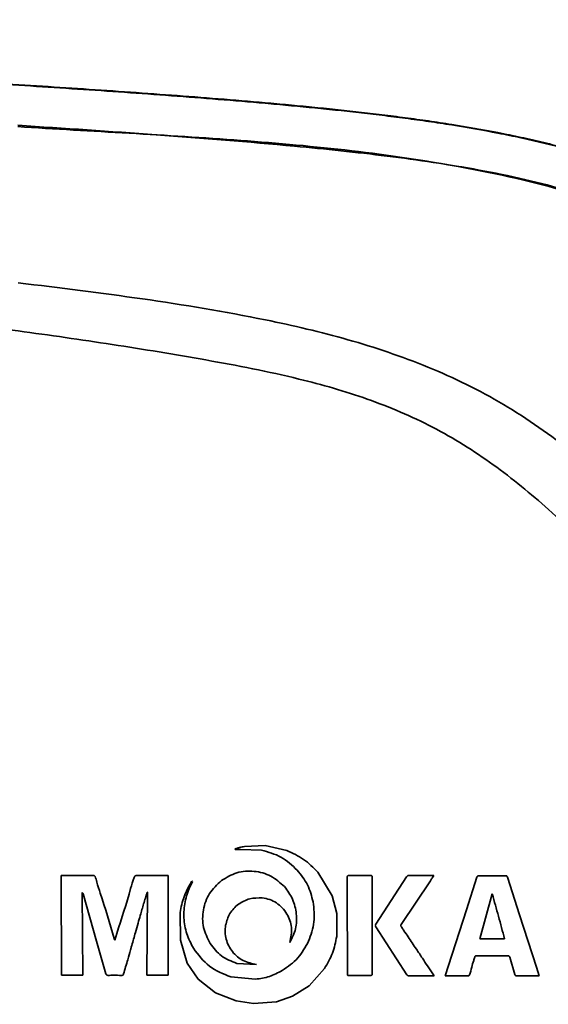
# Model space of a CAD drawing. Header units: millimetres. Extents: x 609 to 1177, y -109 to 470.
# Tile 35 of 40: x 866 to 876, y 265 to 284. Entities that reach past the tile are written whole.
import ezdxf

# ---------------------------------------------------------------- set-up
doc = ezdxf.new("R2010")
doc.units = ezdxf.units.MM

msp = doc.modelspace()

# ---------------------------------------------------------------- linework, layer by layer
at = {"linetype": 'Continuous', "lineweight": 35}
for p, q in [((870.9666, 268.31239), (870.57163, 268.29388)), ((871.38102, 268.21667), (870.9666, 268.31239)), ((870.39338, 268.24952), (870.39522, 268.23277)), ((870.39522, 268.23277), (870.49694, 268.23316)), ((870.49694, 268.23316), (870.89872, 268.22289)), ((867.07367, 267.74019), (867.07544, 265.83367)), ((867.16318, 267.74018), (867.07367, 267.74019)), ((869.1183, 265.83367), (869.11654, 267.73891)), ((872.2514, 267.35174), (871.97596, 267.80241)), ((872.97908, 267.74033), (872.60016, 267.73969)), ((874.19056, 267.73664), (873.70716, 267.73836)), ((875.56275, 267.73517), (875.05292, 267.73404)), ((869.5329, 267.52995), (869.57719, 267.62482)), ((869.57032, 267.62882), (869.55388, 267.60908)), ((869.57719, 267.62482), (869.57032, 267.62882)), ((873.67276, 267.7158), (873.08296, 266.8077)), ((873.56888, 266.80396), (874.1264, 267.63822)), ((875.01651, 267.70792), (874.81583, 267.08449)), ((875.83052, 266.98817), (875.59668, 267.71025)), ((867.48567, 265.83363), (867.46981, 267.41692)), ((867.4882, 267.38655), (867.74793, 266.48725)), ((868.7193, 267.41741), (868.70628, 265.8337)), ((868.713, 267.41889), (868.7193, 267.41741)), ((875.07165, 266.53011), (875.30939, 267.38649)), ((872.33945, 267.01044), (872.2514, 267.35174)), ((869.34352, 267.03228), (869.35105, 266.50545)), ((872.33677, 266.57546), (872.33945, 267.01044)), ((874.81583, 267.08449), (874.47159, 266.01725)), ((876.15586, 265.98469), (875.83052, 266.98817)), ((868.13369, 266.63222), (868.0945, 266.50643)), ((873.08255, 266.75916), (873.67784, 265.84243)), ((867.74793, 266.48725), (867.92698, 265.86281)), ((868.0945, 266.50643), (868.08366, 266.53685)), ((869.35105, 266.50545), (869.47999, 266.06573)), ((875.54345, 266.53006), (875.07165, 266.53011)), ((869.47999, 266.06573), (869.6861, 265.75755)), ((870.4273, 266.05918), (870.80614, 266.038)), ((875.00656, 266.2041), (875.60802, 266.20406)), ((875.64148, 266.17884), (875.74173, 265.84609)), ((871.80766, 265.63337), (872.10359, 265.96308)), ((872.53903, 265.90256), (872.53908, 265.83351)), ((874.1968, 265.82353), (874.17274, 265.86025)), ((874.47159, 266.01725), (874.40918, 265.82218)), ((876.20403, 265.82435), (876.15586, 265.98469)), ((867.07544, 265.83367), (867.48567, 265.83363)), ((868.70628, 265.8337), (869.1183, 265.83367)), ((869.6861, 265.75755), (870.01931, 265.49857)), ((870.78564, 265.75659), (870.31145, 265.80216)), ((872.53908, 265.83351), (872.55552, 265.83104)), ((872.55552, 265.83104), (872.98944, 265.83013)), ((873.72358, 265.82092), (874.16935, 265.82105)), ((874.16935, 265.82105), (874.1968, 265.82353)), ((874.43568, 265.82055), (874.83573, 265.82023)), ((875.77532, 265.8204), (876.1721, 265.82159)), ((876.1721, 265.82159), (876.20403, 265.82435)), ((870.01931, 265.49857), (870.41178, 265.34331)), ((871.49224, 265.4318), (871.80766, 265.63337)), ((870.41178, 265.34331), (870.74879, 265.29173)), ((870.74879, 265.29173), (871.18806, 265.32676)), ((871.18806, 265.32676), (871.49224, 265.4318))]:
    msp.add_line(p, q, dxfattribs=at)
for points, knots in [([(892.60316, 268.31079), (892.60067, 268.31743), (892.59624, 268.32931), (892.53342, 268.4036), (892.45588, 268.49182), (892.35122, 268.60735), (892.22208, 268.74746), (892.07063, 268.90989), (891.89928, 269.09216), (891.64668, 269.35917), (891.36346, 269.65656), (891.05844, 269.97537), (890.82036, 270.22359), (890.57439, 270.47952), (890.32134, 270.74231), (890.0621, 271.01107), (889.79743, 271.28503), (889.52812, 271.56339), (889.16327, 271.93992), (888.79052, 272.32377), (888.41156, 272.7131), (888.12453, 273.00748), (887.83472, 273.30414), (887.54234, 273.60282), (887.24753, 273.90326), (886.95044, 274.20521), (886.65127, 274.50836), (886.24956, 274.91393), (885.84362, 275.32118), (885.4334, 275.72906), (885.12352, 276.03499), (884.81134, 276.34058), (884.49671, 276.64547), (884.1795, 276.94917), (883.85925, 277.25134), (883.5357, 277.55144), (883.09941, 277.94796), (882.65513, 278.33756), (882.20073, 278.71703), (881.85431, 278.99563), (881.50178, 279.26719), (881.14266, 279.53058), (880.77646, 279.78473), (880.40289, 280.02845), (880.02175, 280.26061), (879.50332, 280.55339), (878.96948, 280.81925), (878.42242, 281.05603), (878.00611, 281.21915), (877.58436, 281.36809), (877.15787, 281.50341), (876.7274, 281.62587), (876.29359, 281.73643), (875.85701, 281.83613), (875.2719, 281.95607), (874.68299, 282.05876), (874.09168, 282.14823), (873.64729, 282.20959), (873.20215, 282.26601), (872.75637, 282.31818), (872.31008, 282.36672), (871.86337, 282.41215), (871.41633, 282.4549), (870.81993, 282.50883), (870.07382, 282.57135), (869.17782, 282.64057), (868.28123, 282.70543), (867.38413, 282.76703), (866.4865, 282.82616), (865.58861, 282.8834), (864.69069, 282.93918), (863.79272, 282.99385), (862.59538, 283.0656), (861.39812, 283.13604), (860.20136, 283.20572), (859.30411, 283.25767), (858.40728, 283.30938), (857.51095, 283.36089), (856.61534, 283.41226), (855.72068, 283.46348), (854.82727, 283.51455), (853.63782, 283.58245), (852.4527, 283.65003), (851.27662, 283.71707), (850.40159, 283.7669), (849.53604, 283.81615), (848.68593, 283.8645), (847.85793, 283.91154), (847.06467, 283.95657), (846.32261, 283.99858), (845.6591, 284.03601), (845.14075, 284.06502), (844.87828, 284.07953), (844.76682, 284.0857)], [0, 0, 0, 0, 0.0098087, 0.0175283, 0.02524883, 0.03297047, 0.04069115, 0.04841019, 0.05612776, 0.06384393, 0.07928829, 0.08699831, 0.09470668, 0.10241382, 0.11012017, 0.11782565, 0.12553025, 0.1332341, 0.14093777, 0.15634695, 0.16404913, 0.17175125, 0.17945329, 0.18715516, 0.19485686, 0.20255826, 0.21025951, 0.2179609, 0.23336539, 0.24106715, 0.248769, 0.25647095, 0.26417299, 0.27187559, 0.27957901, 0.28728285, 0.29498709, 0.31039917, 0.3181063, 0.32581446, 0.33352364, 0.34123426, 0.34894611, 0.35665893, 0.36437274, 0.37208768, 0.38752639, 0.39524198, 0.40295739, 0.41067235, 0.41838609, 0.4260985, 0.43380959, 0.44151934, 0.4492278, 0.464643, 0.47234775, 0.480051, 0.48775335, 0.49545487, 0.50315558, 0.51085546, 0.51855472, 0.52625348, 0.54164965, 0.55704499, 0.57243954, 0.58783531, 0.60323226, 0.6186272, 0.63402009, 0.64941322, 0.66480659, 0.6955948, 0.71098867, 0.72638265, 0.74177673, 0.75717131, 0.77256667, 0.78796266, 0.80335931, 0.81875701, 0.84956608, 0.86497289, 0.8803833, 0.89579989, 0.9112251, 0.92666057, 0.94211191, 0.95758162, 0.97307194, 0.9885655, 1, 1, 1, 1]), ([(844.78816, 284.09233), (844.89925, 284.08622), (845.16081, 284.07182), (845.67735, 284.04309), (846.33864, 284.00605), (847.07839, 283.96441), (847.86957, 283.91973), (848.69575, 283.87295), (849.54436, 283.82482), (850.40866, 283.77572), (851.28266, 283.72602), (852.45771, 283.65913), (853.64199, 283.59162), (854.83074, 283.52375), (855.72375, 283.4727), (856.61805, 283.42151), (857.51334, 283.37017), (858.40938, 283.31866), (859.30595, 283.26696), (860.20296, 283.21502), (861.39942, 283.14536), (862.59639, 283.07493), (863.79346, 283.0032), (864.69126, 282.94853), (865.589, 282.89276), (866.48666, 282.83553), (867.38404, 282.77642), (868.2809, 282.71483), (869.17734, 282.64997), (870.07324, 282.58076), (870.81927, 282.51825), (871.41563, 282.46432), (871.86262, 282.42157), (872.30929, 282.37615), (872.75554, 282.32761), (873.20129, 282.27543), (873.64641, 282.21902), (874.09078, 282.15767), (874.6821, 282.0682), (875.27103, 281.96551), (875.85622, 281.84558), (876.2929, 281.74587), (876.72684, 281.6353), (877.15748, 281.51282), (877.58415, 281.37747), (878.00611, 281.22849), (878.42265, 281.06532), (878.97004, 280.82846), (879.50419, 280.56247), (880.0229, 280.26953), (880.40423, 280.03725), (880.77794, 279.79341), (881.14425, 279.53913), (881.50343, 279.27562), (881.85599, 279.00397), (882.2024, 278.72528), (882.65673, 278.34573), (883.10091, 277.95607), (883.53706, 277.55952), (883.86045, 277.25943), (884.18053, 276.95727), (884.49757, 276.6536), (884.812, 276.34875), (885.12398, 276.04321), (885.43364, 275.73735), (885.84355, 275.32956), (886.24917, 274.92241), (886.65056, 274.51694), (886.94948, 274.21389), (887.24632, 273.91202), (887.54086, 273.61167), (887.83298, 273.31308), (888.12252, 273.01651), (888.40928, 272.72223), (888.78786, 272.33305), (889.16024, 271.94932), (889.52471, 271.5729), (889.79373, 271.29465), (890.05809, 271.02079), (890.31703, 270.75213), (890.56977, 270.48943), (890.81542, 270.23361), (891.05317, 269.98549), (891.35774, 269.66684), (891.64053, 269.3696), (891.89275, 269.10269), (892.06382, 268.92052), (892.21502, 268.75819), (892.344, 268.61812), (892.44831, 268.50283), (892.52639, 268.41399), (892.59992, 268.32641), (892.6041, 268.31241), (892.6069, 268.30307)], [0, 0, 0, 0, 0.01133865, 0.02669672, 0.04205157, 0.05739449, 0.07272813, 0.08805468, 0.10337745, 0.11869728, 0.13401554, 0.14933292, 0.17997194, 0.19528771, 0.2106034, 0.22591903, 0.24123461, 0.25655014, 0.27186567, 0.28718125, 0.30249687, 0.33312917, 0.34844506, 0.36376111, 0.37907736, 0.39439412, 0.40971133, 0.42502891, 0.44034713, 0.45566636, 0.47098696, 0.47864785, 0.48630928, 0.49397136, 0.50163419, 0.50929791, 0.51696266, 0.5246286, 0.5322959, 0.54763728, 0.55530957, 0.56298375, 0.57065983, 0.57833776, 0.58601735, 0.59369835, 0.60138038, 0.60906302, 0.62443513, 0.63211658, 0.63979671, 0.64747522, 0.65515196, 0.66282683, 0.67049984, 0.67817104, 0.6858405, 0.70117597, 0.70884105, 0.71650498, 0.72416792, 0.73182997, 0.7394913, 0.74715203, 0.75481226, 0.76247207, 0.77779203, 0.78545098, 0.79310974, 0.80076837, 0.80842689, 0.81608534, 0.82374373, 0.83140206, 0.83906036, 0.8543803, 0.86203871, 0.86969712, 0.87735567, 0.88501436, 0.89267324, 0.90033229, 0.90799167, 0.91565151, 0.9309919, 0.93865387, 0.94631644, 0.95397973, 0.96164381, 0.96930834, 0.97697252, 0.98463642, 1, 1, 1, 1]), ([(893.25589, 266.92519), (893.25073, 266.9377), (893.24043, 266.96272), (893.05151, 267.16218), (892.72852, 267.48279), (892.29223, 267.90843), (891.77377, 268.4156), (891.20396, 268.97593), (890.40618, 269.76455), (889.35416, 270.81299), (888.03539, 272.13433), (886.67746, 273.48686), (885.30863, 274.86425), (883.91716, 276.23569), (882.4585, 277.55979), (881.0325, 278.70907), (879.6185, 279.62876), (878.23899, 280.3137), (876.60365, 280.88483), (874.72372, 281.30072), (872.62369, 281.60738), (870.50144, 281.7956), (868.37118, 281.92379), (866.94946, 282.00325), (866.24001, 282.05037), (866.24001, 282.05037)], [0, 0, 0, 0, 0.03056721, 0.06112323, 0.09153129, 0.12196332, 0.15086029, 0.17987517, 0.20884576, 0.26387703, 0.31911959, 0.37429447, 0.42797887, 0.48177722, 0.53553473, 0.58916332, 0.63070986, 0.67238005, 0.71389071, 0.7708868, 0.82799646, 0.88532539, 0.94274392, 0.99999968, 1, 1, 1, 1]), ([(866.24145, 282.07424), (867.12383, 282.01619), (868.88864, 281.90006), (871.24133, 281.70957), (873.30056, 281.4989), (875.05961, 281.24206), (876.58589, 280.89901), (877.86778, 280.47917), (878.92389, 280.02269), (879.93956, 279.45718), (881.13263, 278.65237), (882.45377, 277.57719), (883.89738, 276.24316), (885.30265, 274.88202), (886.56384, 273.62612), (887.68935, 272.50109), (888.688, 271.50023), (889.66196, 270.52434), (890.60689, 269.58207), (891.34955, 268.84643), (891.89778, 268.30743), (892.32207, 267.89172), (892.72546, 267.4962), (893.04692, 267.17727), (893.23132, 266.98021), (893.26049, 266.93819), (893.25227, 266.93826), (893.25227, 266.93826)], [0, 0, 0, 0, 0.07123408, 0.1424728, 0.19039193, 0.23831495, 0.28612258, 0.31687422, 0.34761691, 0.37938059, 0.41115751, 0.46450185, 0.51788697, 0.57197358, 0.62605093, 0.66700597, 0.70795458, 0.749705, 0.79143252, 0.83433473, 0.85627867, 0.87821331, 0.90818723, 0.93896473, 0.96903486, 0.99999968, 1, 1, 1, 1]), ([(845.18556, 280.48326), (845.68869, 280.42528), (846.69494, 280.30931), (848.36943, 280.1315), (850.39648, 279.9208), (852.76612, 279.67272), (855.45136, 279.38592), (858.14806, 279.09659), (860.84923, 278.80337), (863.5514, 278.49771), (865.95074, 278.19194), (868.04672, 277.89196), (869.83769, 277.59809), (871.47257, 277.28494), (872.92823, 276.86879), (874.185, 276.33677), (875.34208, 275.61215), (876.44448, 274.70598), (877.50756, 273.66049), (878.54389, 272.50234), (879.54582, 271.31634), (880.51258, 270.10346), (881.43721, 268.85916), (882.31271, 267.58413), (882.98637, 266.51678), (883.35991, 265.62092), (883.48238, 265.05922), (883.44677, 264.60436), (883.31781, 264.28727), (883.08765, 264.04108), (882.70633, 263.82004), (882.17024, 263.68554), (880.78741, 263.57157), (878.64294, 263.59741), (875.72446, 263.53107), (872.78405, 263.49122), (869.83707, 263.44417), (866.88776, 263.39912), (863.71194, 263.35019), (860.31093, 263.29839), (856.6867, 263.24411), (853.67323, 263.20047), (851.27261, 263.1662), (849.48045, 263.14105), (847.70259, 263.11716), (845.95767, 263.09621), (844.27106, 263.07996), (843.23317, 263.07412), (842.7142, 263.0712)], [0, 0, 0, 0, 0.020823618, 0.041646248, 0.062477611, 0.093728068, 0.124985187, 0.15624268, 0.187502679, 0.218760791, 0.250019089, 0.27085956, 0.291698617, 0.312534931, 0.328156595, 0.343778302, 0.359390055, 0.375018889, 0.392871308, 0.410732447, 0.428593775, 0.446455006, 0.464318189, 0.482178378, 0.500026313, 0.507831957, 0.515622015, 0.519518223, 0.523410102, 0.52729495, 0.531199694, 0.538990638, 0.546801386, 0.580657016, 0.61451525, 0.648375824, 0.682237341, 0.716102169, 0.7499667, 0.791643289, 0.833322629, 0.87499736, 0.895837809, 0.916675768, 0.937511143, 0.958345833, 0.979171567, 1, 1, 1, 1]), ([(866.2498, 279.06503), (867.04132, 278.96773), (868.6241, 278.77319), (870.72972, 278.42923), (872.55662, 278.00162), (874.09017, 277.48772), (875.54527, 276.77555), (876.86757, 275.839), (878.08136, 274.76497), (879.51026, 273.30051), (881.15418, 271.46139), (882.66513, 269.59574), (883.8255, 268.07763), (884.51899, 267.00404), (884.92801, 266.12748), (885.11504, 265.50456), (885.19544, 264.97861), (885.15648, 264.40156), (884.91966, 263.85719), (884.55451, 263.47465), (884.15641, 263.21653), (883.61546, 262.97809), (882.89581, 262.79339), (881.59523, 262.6598), (879.84691, 262.59933), (877.64833, 262.59223), (875.4319, 262.63124), (872.79592, 262.65228), (869.74561, 262.64644), (867.43291, 262.64498), (866.27664, 262.64425)], [0, 0, 0, 0, 0.05245304, 0.1048876, 0.14035862, 0.17586892, 0.21117129, 0.24660547, 0.28220112, 0.31778102, 0.38136613, 0.44495402, 0.47678774, 0.50855771, 0.52983611, 0.54059239, 0.55131857, 0.56467415, 0.5781105, 0.59028048, 0.60063145, 0.61100832, 0.63141744, 0.65188899, 0.70077001, 0.749752, 0.79882281, 0.84782517, 0.92391813, 1, 1, 1, 1]), ([(870.57163, 268.29388), (870.54162, 268.28769), (870.50652, 268.28045), (870.46221, 268.26817), (870.43271, 268.25996), (870.40814, 268.25344), (870.39338, 268.24952)], [0, 0, 0, 0, 0.49999841, 0.58490931, 0.75074474, 1, 1, 1, 1]), ([(870.89872, 268.22289), (871.02809, 268.18725), (871.28715, 268.11587), (871.48322, 267.93203), (871.58137, 267.84)], [0, 0, 0, 0, 0.49942292, 1, 1, 1, 1]), ([(871.97596, 267.80241), (871.88902, 267.88997), (871.7159, 268.06431), (871.49232, 268.16604), (871.38102, 268.21667)], [0, 0, 0, 0, 0.502202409, 1, 1, 1, 1]), ([(868.08366, 266.53685), (867.99835, 266.82491), (867.8917, 267.18499), (867.75868, 267.57754), (867.73438, 267.69147), (867.71313, 267.73129), (867.70568, 267.73574), (867.69209, 267.73932), (867.67917, 267.73913), (867.66404, 267.7391), (867.64567, 267.73915), (867.47736, 267.73948), (867.31368, 267.73985), (867.16318, 267.74018)], [0, 0, 0, 0, 0.50082807, 0.62603429, 0.68833327, 0.69576924, 0.6987302, 0.70248268, 0.71902185, 0.71993788, 0.72766511, 0.74958592, 1, 1, 1, 1]), ([(869.11654, 267.73891), (868.96698, 267.73892), (868.79243, 267.73893), (868.61013, 267.73895), (868.57283, 267.73897), (868.55437, 267.73899), (868.54196, 267.73903), (868.53361, 267.73903), (868.53116, 267.73903), (868.52024, 267.7389), (868.50528, 267.73789), (868.4875, 267.7331), (868.47303, 267.72283), (868.43829, 267.63964), (868.3427, 267.27455), (868.22662, 266.91782), (868.13369, 266.63222)], [0, 0, 0, 0, 0.25069059, 0.29260003, 0.30556984, 0.31321649, 0.32354219, 0.32637504, 0.32720898, 0.3276546, 0.34468303, 0.35221089, 0.35820134, 0.3737177, 0.49861981, 1, 1, 1, 1]), ([(871.33936, 267.52625), (871.2556, 267.60016), (871.08807, 267.74797), (870.75924, 267.83637), (870.41917, 267.81387), (870.22817, 267.69882), (870.13266, 267.64129)], [0, 0, 0, 0, 0.25017073, 0.50034801, 0.75017013, 1, 1, 1, 1]), ([(871.58137, 267.84), (871.65388, 267.74968), (871.79856, 267.56948), (871.85684, 267.346), (871.88592, 267.23453)], [0, 0, 0, 0, 0.50115735, 1, 1, 1, 1]), ([(872.60016, 267.73969), (872.59401, 267.73968), (872.58465, 267.73967), (872.56948, 267.73941), (872.55834, 267.73807), (872.54932, 267.73503), (872.54473, 267.73216), (872.53872, 267.72263), (872.53751, 267.70952), (872.53201, 267.4177), (872.54079, 266.81514), (872.53964, 266.21783), (872.53903, 265.90256)], [0, 0, 0, 0, 0.00978797, 0.01488194, 0.02414734, 0.02745232, 0.030013, 0.03255831, 0.04504281, 0.05010521, 0.49863054, 1, 1, 1, 1]), ([(873.01429, 265.86388), (873.01401, 266.1809), (873.01358, 266.65643), (873.01277, 267.2112), (873.01322, 267.48837), (873.0124, 267.62717), (873.01344, 267.69195), (873.01243, 267.71974), (873.00934, 267.72886), (873.00614, 267.73367), (873.00139, 267.73692), (872.9924, 267.74005), (872.98468, 267.74021), (872.97908, 267.74033)], [0, 0, 0, 0, 0.50069087, 0.75103588, 0.8762067, 0.93879151, 0.97001675, 0.97896472, 0.98231365, 0.98509924, 0.9879044, 0.99122386, 1, 1, 1, 1]), ([(873.70716, 267.73836), (873.70401, 267.73788), (873.69695, 267.73681), (873.6846, 267.72935), (873.67739, 267.72109), (873.67276, 267.7158)], [0, 0, 0, 0, 0.22469599, 0.50277002, 1, 1, 1, 1]), ([(874.1264, 267.63822), (874.13684, 267.65407), (874.15438, 267.6807), (874.17561, 267.71361), (874.1866, 267.73054), (874.19056, 267.73664)], [0, 0, 0, 0, 0.48450182, 0.81424506, 1, 1, 1, 1]), ([(875.05292, 267.73404), (875.04832, 267.73387), (875.04013, 267.73358), (875.02882, 267.7292), (875.02092, 267.71996), (875.01809, 267.71224), (875.01651, 267.70792)], [0, 0, 0, 0, 0.28062078, 0.49967955, 0.72044519, 1, 1, 1, 1]), ([(875.59668, 267.71025), (875.59519, 267.71431), (875.59253, 267.72156), (875.58528, 267.73041), (875.57473, 267.73475), (875.56705, 267.73502), (875.56275, 267.73517)], [0, 0, 0, 0, 0.28064196, 0.49977102, 0.72004039, 1, 1, 1, 1]), ([(869.55388, 267.60908), (869.50381, 267.51843), (869.40366, 267.33714), (869.36357, 267.1339), (869.34352, 267.03228)], [0, 0, 0, 0, 0.499999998, 1, 1, 1, 1]), ([(870.13266, 267.64129), (870.05028, 267.56415), (869.88549, 267.40986), (869.76941, 267.08515), (869.76757, 266.74036), (869.86869, 266.53823), (869.91924, 266.43716)], [0, 0, 0, 0, 0.24994809, 0.49989897, 0.74994818, 1, 1, 1, 1]), ([(867.46981, 267.41692), (867.47385, 267.41263), (867.48214, 267.40382), (867.48615, 267.39241), (867.4882, 267.38655)], [0, 0, 0, 0, 0.48743597, 1, 1, 1, 1]), ([(868.42014, 266.40278), (868.4434, 266.48434), (868.48371, 266.62572), (868.53799, 266.81685), (868.59027, 267.00001), (868.64537, 267.198), (868.6904, 267.34506), (868.713, 267.41889)], [0, 0, 0, 0, 0.24057536, 0.41699594, 0.56363949, 0.78093079, 1, 1, 1, 1]), ([(869.59889, 266.34798), (869.55101, 266.43874), (869.4545, 266.62165), (869.40706, 266.92963), (869.42275, 267.24107), (869.49606, 267.43335), (869.5329, 267.52995)], [0, 0, 0, 0, 0.24849961, 0.50082681, 0.74922154, 1, 1, 1, 1]), ([(871.43808, 266.46076), (871.48236, 266.54599), (871.57093, 266.71646), (871.57472, 267.00872), (871.51, 267.29248), (871.39624, 267.44833), (871.33936, 267.52625)], [0, 0, 0, 0, 0.2492946, 0.49859265, 0.74927914, 1, 1, 1, 1]), ([(875.30939, 267.38649), (875.34921, 267.24398), (875.42886, 266.95895), (875.50525, 266.67303), (875.54345, 266.53006)], [0, 0, 0, 0, 0.50000293, 1, 1, 1, 1]), ([(870.21254, 266.7892), (870.23457, 266.86697), (870.27863, 267.0225), (870.45109, 267.19948), (870.67116, 267.31075), (870.83312, 267.31044), (870.9141, 267.31029)], [0, 0, 0, 0, 0.24969524, 0.49935927, 0.74969085, 1, 1, 1, 1]), ([(870.9141, 267.31029), (870.96218, 267.30192), (871.057, 267.2854), (871.18705, 267.21907), (871.29823, 267.12431), (871.38578, 267.00902), (871.44632, 266.88142), (871.48802, 266.69645), (871.45832, 266.55627), (871.43808, 266.46076)], [0, 0, 0, 0, 0.12771441, 0.25184564, 0.37803402, 0.50894005, 0.62910436, 0.74727395, 1, 1, 1, 1]), ([(871.88592, 267.23453), (871.90092, 267.10531), (871.93082, 266.84773), (871.84247, 266.6042), (871.79845, 266.48284)], [0, 0, 0, 0, 0.501640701, 1, 1, 1, 1]), ([(873.08296, 266.8077), (873.08048, 266.80353), (873.07603, 266.79605), (873.07304, 266.78351), (873.07562, 266.77085), (873.08008, 266.76332), (873.08255, 266.75916)], [0, 0, 0, 0, 0.27850033, 0.49960032, 0.72331379, 1, 1, 1, 1]), ([(874.17274, 265.86025), (874.1061, 265.95997), (874.00115, 266.11704), (873.84339, 266.35251), (873.72713, 266.52793), (873.6333, 266.66455), (873.58976, 266.73417), (873.56536, 266.76443), (873.56111, 266.7808), (873.56146, 266.78846), (873.56414, 266.79632), (873.56721, 266.80126), (873.56888, 266.80396)], [0, 0, 0, 0, 0.31834128, 0.5014042, 0.75210576, 0.87745506, 0.94012916, 0.97149132, 0.97817188, 0.98453303, 0.99156771, 1, 1, 1, 1]), ([(870.80614, 266.038), (870.71743, 266.05553), (870.58413, 266.08187), (870.4342, 266.18395), (870.33998, 266.28073), (870.2672, 266.39498), (870.22074, 266.52168), (870.19847, 266.65545), (870.20785, 266.74469), (870.21254, 266.7892)], [0, 0, 0, 0, 0.24921828, 0.37448635, 0.49992867, 0.62485569, 0.74992079, 0.8752392, 1, 1, 1, 1]), ([(869.91924, 266.43716), (869.9853, 266.35206), (870.11951, 266.17915), (870.32363, 266.09959), (870.4273, 266.05918)], [0, 0, 0, 0, 0.49214203, 1, 1, 1, 1]), ([(871.79845, 266.48284), (871.73702, 266.37038), (871.61333, 266.14393), (871.4012, 265.99685), (871.29441, 265.9228)], [0, 0, 0, 0, 0.4966034, 1, 1, 1, 1]), ([(872.10359, 265.96308), (872.15953, 266.0585), (872.27152, 266.24952), (872.31501, 266.46675), (872.33677, 266.57546)], [0, 0, 0, 0, 0.499544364, 1, 1, 1, 1]), ([(868.26405, 265.85789), (868.28995, 265.94875), (868.33352, 266.10162), (868.3829, 266.27289), (868.40896, 266.36369), (868.41721, 266.39251), (868.42014, 266.40278)], [0, 0, 0, 0, 0.4999998, 0.84131728, 0.94348489, 1, 1, 1, 1]), ([(870.31145, 265.80216), (870.16743, 265.85913), (869.87821, 265.97353), (869.69225, 266.22283), (869.59889, 266.34798)], [0, 0, 0, 0, 0.49798353, 1, 1, 1, 1]), ([(874.83573, 265.82023), (874.84029, 265.82034), (874.84848, 265.82054), (874.85957, 265.82384), (874.86794, 265.83045), (874.89685, 265.88071), (874.91038, 265.98093), (874.94806, 266.09256), (874.96636, 266.15748), (874.97262, 266.17969)], [0, 0, 0, 0, 0.03429026, 0.061522, 0.08560218, 0.11256091, 0.49352713, 0.82673913, 1, 1, 1, 1]), ([(874.97262, 266.17969), (874.97399, 266.18385), (874.97592, 266.18971), (874.98046, 266.19603), (874.98547, 266.20055), (874.9945, 266.20372), (875.00217, 266.20396), (875.00656, 266.2041)], [0, 0, 0, 0, 0.28103886, 0.39699539, 0.50168529, 0.71525169, 1, 1, 1, 1]), ([(875.60802, 266.20406), (875.61238, 266.2039), (875.61852, 266.20368), (875.62588, 266.20126), (875.6302, 266.1988), (875.63374, 266.1953), (875.6381, 266.18887), (875.64007, 266.18301), (875.64148, 266.17884)], [0, 0, 0, 0, 0.28201816, 0.39740481, 0.50016885, 0.60210094, 0.71725074, 1, 1, 1, 1]), ([(867.92698, 265.86281), (867.92903, 265.85639), (867.93193, 265.84734), (867.93996, 265.83813), (867.94712, 265.83367), (867.95597, 265.8313), (867.96241, 265.83077), (867.96591, 265.83078), (867.96592, 265.83078), (867.96595, 265.83078), (867.96606, 265.83078), (867.96649, 265.83079), (867.96819, 265.83082), (868.00188, 265.8314), (868.08911, 265.83248), (868.17504, 265.83141), (868.22891, 265.83075)], [0, 0, 0, 0, 0.06259249, 0.08837001, 0.11336961, 0.14090694, 0.17390278, 0.17391059, 0.17392624, 0.17398107, 0.17418487, 0.17496903, 0.1780436, 0.19021773, 0.49244204, 1, 1, 1, 1]), ([(868.22891, 265.83075), (868.23358, 265.83087), (868.24015, 265.83104), (868.24801, 265.83369), (868.25415, 265.83737), (868.26013, 265.84564), (868.26262, 265.85343), (868.26405, 265.85789)], [0, 0, 0, 0, 0.28248708, 0.3980133, 0.50144466, 0.71481694, 1, 1, 1, 1]), ([(871.29441, 265.9228), (871.21426, 265.88082), (871.05405, 265.7969), (870.87507, 265.77002), (870.78564, 265.75659)], [0, 0, 0, 0, 0.50028857, 1, 1, 1, 1]), ([(872.98944, 265.83013), (872.99418, 265.8303), (873.00075, 265.83053), (873.00806, 265.83426), (873.01171, 265.83821), (873.0136, 265.84398), (873.01418, 265.84875), (873.01427, 265.85258), (873.01429, 265.85694), (873.01429, 265.86085), (873.01429, 265.86388)], [0, 0, 0, 0, 0.27843761, 0.3850947, 0.48130442, 0.59138301, 0.73998342, 0.767193, 0.8195961, 1, 1, 1, 1]), ([(873.67784, 265.84243), (873.68064, 265.8386), (873.68592, 265.83136), (873.7013, 265.82152), (873.71458, 265.82116), (873.72358, 265.82092)], [0, 0, 0, 0, 0.26634835, 0.50291462, 1, 1, 1, 1]), ([(874.40918, 265.82218), (874.41565, 265.82177), (874.42382, 265.82125), (874.43245, 265.82072), (874.43474, 265.82059), (874.4354, 265.82055), (874.43561, 265.82055), (874.43568, 265.82055)], [0, 0, 0, 0, 0.73316283, 0.92487434, 0.97701343, 0.99215455, 1, 1, 1, 1]), ([(875.74173, 265.84609), (875.74313, 265.84193), (875.74562, 265.83456), (875.75152, 265.82687), (875.75742, 265.82335), (875.7648, 265.82079), (875.77096, 265.82056), (875.77532, 265.8204)], [0, 0, 0, 0, 0.28139961, 0.49886532, 0.60414089, 0.72036662, 1, 1, 1, 1])]:
    msp.add_open_spline(points, degree=3, knots=knots, dxfattribs=at)

doc.saveas('drawing.dxf')
